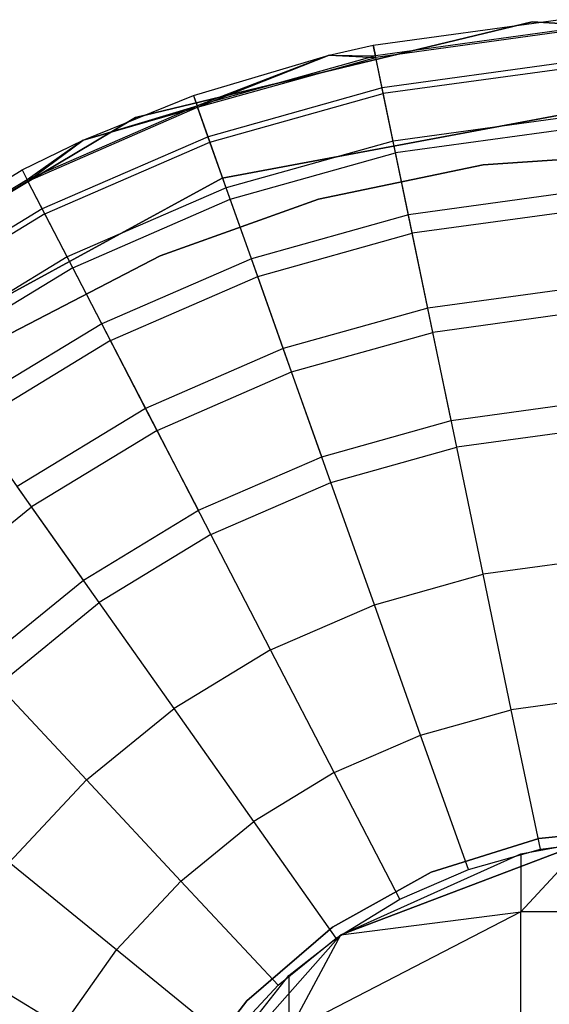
# Model space of a CAD drawing. Extents: x -28.1 to 0, y 0 to 28.1.
# Tile 195 of 215: x -14.302 to -14.111, y 27.794 to 28.148. Entities that reach past the tile are written whole.
import ezdxf

# ---------------------------------------------------------------- set-up
doc = ezdxf.new("R2010")
doc.units = 0
doc.header["$MEASUREMENT"] = 0
doc.layers.get('0').update_dxf_attribs({"color": 13, "linetype": 'CONTINUOUS'})

# ---------------------------------------------------------------- blocks, each defined once
blk = doc.blocks.new('ORTO_VIII_Z_ZAROWKA_OKAPO0')
at = {"color": 0}
for p, q in [((14.23563, 28.40027, 10.40345), (14.30217, 28.40941, 10.40345)), ((14.23563, 28.40027, 11.98237), (14.30217, 28.40941, 11.98237)), ((14.23563, 28.40027, 10.40345), (14.30217, 28.40941, 10.40345)), ((14.23563, 28.40027, 11.98237), (14.30217, 28.40941, 11.98237)), ((14.29275, 28.40868, 10.00781), (14.15016, 28.37422, 10.00781)), ((14.15016, 28.37422, 3.3149), (14.29275, 28.40868, 3.3149)), ((14.29275, 28.40868, 10.00781), (14.15016, 28.37422, 10.00781)), ((14.15016, 28.37422, 3.3149), (14.29275, 28.40868, 3.3149)), ((14.30244, 28.40548, 10.32419), (14.23643, 28.39641, 10.32419)), ((14.30244, 28.40548, 10.32419), (14.23643, 28.39641, 10.32419)), ((14.43916, 28.39957, 10.00781), (14.29275, 28.40868, 10.00781)), ((14.29275, 28.40868, 3.3149), (14.43916, 28.39957, 3.3149)), ((14.29275, 28.40868, 10.00781), (14.29275, 28.40868, 3.3149)), ((14.43916, 28.39957, 10.00781), (14.29275, 28.40868, 10.00781)), ((14.29275, 28.40868, 3.3149), (14.43916, 28.39957, 3.3149)), ((14.29275, 28.40868, 10.00781), (14.29275, 28.40868, 3.3149)), ((14.30248, 28.40494, 12.03365), (14.23654, 28.39587, 12.03365)), ((14.30248, 28.40494, 12.03365), (14.23654, 28.39587, 12.03365)), ((14.21973, 28.39669, 10.40345), (14.23563, 28.40027, 10.40345)), ((14.21973, 28.39669, 11.98237), (14.23563, 28.40027, 11.98237)), ((14.21973, 28.39669, 10.40345), (14.23563, 28.40027, 10.40345)), ((14.21973, 28.39669, 11.98237), (14.23563, 28.40027, 11.98237)), ((14.23563, 28.40027, 10.40345), (14.23643, 28.39641, 10.32419)), ((14.23563, 28.40027, 10.40345), (14.23643, 28.39641, 10.32419)), ((14.23563, 28.40027, 11.98237), (14.23563, 28.40027, 10.40345)), ((14.23563, 28.40027, 11.98237), (14.23563, 28.40027, 10.40345)), ((14.23654, 28.39587, 12.03365), (14.23563, 28.40027, 11.98237)), ((14.23654, 28.39587, 12.03365), (14.23563, 28.40027, 11.98237)), ((14.17095, 28.38215, 10.40345), (14.21973, 28.39669, 10.40345)), ((14.17095, 28.38215, 11.98237), (14.21973, 28.39669, 11.98237)), ((14.17095, 28.38215, 10.40345), (14.21973, 28.39669, 10.40345)), ((14.17095, 28.38215, 11.98237), (14.21973, 28.39669, 11.98237)), ((14.21973, 28.39669, 10.40345), (14.17227, 28.37843, 10.32419)), ((14.21973, 28.39669, 10.40345), (14.17227, 28.37843, 10.32419)), ((14.23643, 28.39641, 10.32419), (14.17227, 28.37843, 10.32419)), ((14.23643, 28.39641, 10.32419), (14.17227, 28.37843, 10.32419)), ((14.17246, 28.37792, 12.03365), (14.21973, 28.39669, 11.98237)), ((14.17246, 28.37792, 12.03365), (14.21973, 28.39669, 11.98237)), ((14.17246, 28.37792, 12.03365), (14.23654, 28.39587, 12.03365)), ((14.17246, 28.37792, 12.03365), (14.23654, 28.39587, 12.03365)), ((14.21973, 28.39669, 10.40345), (14.23643, 28.39641, 10.32419)), ((14.21973, 28.39669, 10.40345), (14.23643, 28.39641, 10.32419)), ((14.21973, 28.39669, 11.98237), (14.21973, 28.39669, 10.40345)), ((14.21973, 28.39669, 11.98237), (14.21973, 28.39669, 10.40345)), ((14.21973, 28.39669, 11.98237), (14.23654, 28.39587, 12.03365)), ((14.21973, 28.39669, 11.98237), (14.23654, 28.39587, 12.03365)), ((14.23883, 28.38488, 10.24572), (14.23643, 28.39641, 10.32419)), ((14.23883, 28.38488, 10.24572), (14.23643, 28.39641, 10.32419)), ((14.23925, 28.38283, 12.08336), (14.23654, 28.39587, 12.03365)), ((14.23925, 28.38283, 12.08336), (14.23654, 28.39587, 12.03365)), ((14.30325, 28.39373, 10.24572), (14.23883, 28.38488, 10.24572)), ((14.30325, 28.39373, 10.24572), (14.23883, 28.38488, 10.24572)), ((14.30339, 28.39165, 12.08336), (14.23925, 28.38283, 12.08336)), ((14.30339, 28.39165, 12.08336), (14.23925, 28.38283, 12.08336)), ((14.23883, 28.38488, 10.24572), (14.17622, 28.36733, 10.24572)), ((14.23883, 28.38488, 10.24572), (14.17622, 28.36733, 10.24572)), ((14.2428, 28.36578, 10.16879), (14.23883, 28.38488, 10.24572)), ((14.2428, 28.36578, 10.16879), (14.23883, 28.38488, 10.24572)), ((14.13132, 28.36609, 10.40345), (14.17095, 28.38215, 10.40345)), ((14.13132, 28.36609, 11.98237), (14.17095, 28.38215, 11.98237)), ((14.13132, 28.36609, 10.40345), (14.17095, 28.38215, 10.40345)), ((14.13132, 28.36609, 11.98237), (14.17095, 28.38215, 11.98237)), ((14.17095, 28.38215, 10.40345), (14.17227, 28.37843, 10.32419)), ((14.17095, 28.38215, 10.40345), (14.17227, 28.37843, 10.32419)), ((14.17095, 28.38215, 11.98237), (14.17095, 28.38215, 10.40345)), ((14.17095, 28.38215, 11.98237), (14.17095, 28.38215, 10.40345)), ((14.17095, 28.38215, 11.98237), (14.17246, 28.37792, 12.03365)), ((14.17095, 28.38215, 11.98237), (14.17246, 28.37792, 12.03365)), ((14.17692, 28.36537, 12.08336), (14.23925, 28.38283, 12.08336)), ((14.17692, 28.36537, 12.08336), (14.23925, 28.38283, 12.08336)), ((14.24368, 28.36153, 12.13001), (14.23925, 28.38283, 12.08336)), ((14.24368, 28.36153, 12.13001), (14.23925, 28.38283, 12.08336)), ((14.17227, 28.37843, 10.32419), (14.11116, 28.35189, 10.32419)), ((14.17227, 28.37843, 10.32419), (14.11116, 28.35189, 10.32419)), ((14.11141, 28.3514, 12.03365), (14.17246, 28.37792, 12.03365)), ((14.11141, 28.3514, 12.03365), (14.17246, 28.37792, 12.03365)), ((14.13132, 28.36609, 10.40345), (14.17227, 28.37843, 10.32419)), ((14.13132, 28.36609, 10.40345), (14.17227, 28.37843, 10.32419)), ((14.13132, 28.36609, 11.98237), (14.17246, 28.37792, 12.03365)), ((14.13132, 28.36609, 11.98237), (14.17246, 28.37792, 12.03365)), ((14.17622, 28.36733, 10.24572), (14.17227, 28.37843, 10.32419)), ((14.17622, 28.36733, 10.24572), (14.17227, 28.37843, 10.32419)), ((14.17692, 28.36537, 12.08336), (14.17246, 28.37792, 12.03365)), ((14.17692, 28.36537, 12.08336), (14.17246, 28.37792, 12.03365)), ((14.18135, 28.35241, 10.00781), (14.32302, 28.37889, 10.00781)), ((14.32302, 28.37889, 3.3149), (14.18135, 28.35241, 3.3149)), ((14.32302, 28.37889, 3.3149), (14.18135, 28.35241, 3.3149)), ((14.18135, 28.35241, 10.00781), (14.32302, 28.37889, 10.00781)), ((14.15016, 28.37422, 10.00781), (14.02406, 28.29926, 10.00781)), ((14.02406, 28.29926, 3.3149), (14.15016, 28.37422, 3.3149)), ((14.15016, 28.37422, 10.00781), (14.02406, 28.29926, 10.00781)), ((14.02406, 28.29926, 3.3149), (14.15016, 28.37422, 3.3149)), ((14.15016, 28.37422, 10.00781), (14.15016, 28.37422, 3.3149)), ((14.15016, 28.37422, 10.00781), (14.15016, 28.37422, 3.3149)), ((14.30458, 28.37427, 10.16879), (14.2428, 28.36578, 10.16879)), ((14.30458, 28.37427, 10.16879), (14.2428, 28.36578, 10.16879)), ((14.17622, 28.36733, 10.24572), (14.11658, 28.34143, 10.24572)), ((14.17622, 28.36733, 10.24572), (14.11658, 28.34143, 10.24572)), ((14.18275, 28.34895, 10.16879), (14.17622, 28.36733, 10.24572)), ((14.18275, 28.34895, 10.16879), (14.17622, 28.36733, 10.24572)), ((14.30487, 28.36995, 12.13001), (14.24368, 28.36153, 12.13001)), ((14.30487, 28.36995, 12.13001), (14.24368, 28.36153, 12.13001)), ((14.10935, 28.35538, 10.40345), (14.13132, 28.36609, 10.40345)), ((14.10935, 28.35538, 11.98237), (14.13132, 28.36609, 11.98237)), ((14.10935, 28.35538, 10.40345), (14.13132, 28.36609, 10.40345)), ((14.10935, 28.35538, 11.98237), (14.13132, 28.36609, 11.98237)), ((14.13132, 28.36609, 10.40345), (14.11116, 28.35189, 10.32419)), ((14.13132, 28.36609, 10.40345), (14.11116, 28.35189, 10.32419)), ((14.11141, 28.3514, 12.03365), (14.13132, 28.36609, 11.98237)), ((14.11141, 28.3514, 12.03365), (14.13132, 28.36609, 11.98237)), ((14.11754, 28.33957, 12.08336), (14.17692, 28.36537, 12.08336)), ((14.11754, 28.33957, 12.08336), (14.17692, 28.36537, 12.08336)), ((14.13132, 28.36609, 11.98237), (14.13132, 28.36609, 10.40345)), ((14.13132, 28.36609, 11.98237), (14.13132, 28.36609, 10.40345)), ((14.1842, 28.34487, 12.13001), (14.17692, 28.36537, 12.08336)), ((14.1842, 28.34487, 12.13001), (14.17692, 28.36537, 12.08336)), ((14.2428, 28.36578, 10.16879), (14.18275, 28.34895, 10.16879)), ((14.2428, 28.36578, 10.16879), (14.18275, 28.34895, 10.16879)), ((14.2483, 28.33931, 10.09418), (14.2428, 28.36578, 10.16879)), ((14.2483, 28.33931, 10.09418), (14.2428, 28.36578, 10.16879)), ((14.1842, 28.34487, 12.13001), (14.24368, 28.36153, 12.13001)), ((14.1842, 28.34487, 12.13001), (14.24368, 28.36153, 12.13001)), ((14.24968, 28.33263, 12.17217), (14.24368, 28.36153, 12.13001)), ((14.24968, 28.33263, 12.17217), (14.24368, 28.36153, 12.13001)), ((14.33548, 28.36135, 3.47238), (14.27517, 28.35718, 3.47238)), ((14.27517, 28.35718, 3.43301), (14.33548, 28.36135, 3.43301)), ((14.33548, 28.36135, 3.47238), (14.27517, 28.35718, 3.47238)), ((14.27517, 28.35718, 3.43301), (14.33548, 28.36135, 3.43301)), ((14.27517, 28.35718, 3.47238), (14.21599, 28.34485, 3.47238)), ((14.21599, 28.34485, 3.43301), (14.27517, 28.35718, 3.43301)), ((14.27517, 28.35718, 3.47238), (14.21599, 28.34485, 3.47238)), ((14.21599, 28.34485, 3.43301), (14.27517, 28.35718, 3.43301)), ((14.27517, 28.35718, 3.47238), (14.27517, 28.35718, 3.43301)), ((14.27517, 28.35718, 3.47238), (14.27517, 28.35718, 3.43301)), ((14.05196, 28.32049, 10.40345), (14.10935, 28.35538, 10.40345)), ((14.05196, 28.32049, 11.98237), (14.10935, 28.35538, 11.98237)), ((14.05196, 28.32049, 10.40345), (14.10935, 28.35538, 10.40345)), ((14.05196, 28.32049, 11.98237), (14.10935, 28.35538, 11.98237)), ((14.0548, 28.28346, 10.00781), (14.18135, 28.35241, 10.00781)), ((14.18135, 28.35241, 3.3149), (14.0548, 28.28346, 3.3149)), ((14.18135, 28.35241, 3.3149), (14.0548, 28.28346, 3.3149)), ((14.0548, 28.28346, 10.00781), (14.18135, 28.35241, 10.00781)), ((14.10935, 28.35538, 10.40345), (14.11116, 28.35189, 10.32419)), ((14.10935, 28.35538, 10.40345), (14.11116, 28.35189, 10.32419)), ((14.10935, 28.35538, 11.98237), (14.10935, 28.35538, 10.40345)), ((14.10935, 28.35538, 11.98237), (14.10935, 28.35538, 10.40345)), ((14.10935, 28.35538, 11.98237), (14.11141, 28.3514, 12.03365)), ((14.10935, 28.35538, 11.98237), (14.11141, 28.3514, 12.03365)), ((14.18135, 28.35241, 3.3149), (14.18135, 28.35241, 10.00781)), ((14.18135, 28.35241, 3.3149), (14.18135, 28.35241, 10.00781)), ((14.11116, 28.35189, 10.32419), (14.05423, 28.31727, 10.32419)), ((14.11116, 28.35189, 10.32419), (14.05423, 28.31727, 10.32419)), ((14.11141, 28.3514, 12.03365), (14.05454, 28.31682, 12.03365)), ((14.11141, 28.3514, 12.03365), (14.05454, 28.31682, 12.03365)), ((14.11658, 28.34143, 10.24572), (14.11116, 28.35189, 10.32419)), ((14.11658, 28.34143, 10.24572), (14.11116, 28.35189, 10.32419)), ((14.11754, 28.33957, 12.08336), (14.11141, 28.3514, 12.03365)), ((14.11754, 28.33957, 12.08336), (14.11141, 28.3514, 12.03365)), ((14.18275, 28.34895, 10.16879), (14.12555, 28.32411, 10.16879)), ((14.18275, 28.34895, 10.16879), (14.12555, 28.32411, 10.16879)), ((14.1918, 28.32348, 10.09418), (14.18275, 28.34895, 10.16879)), ((14.1918, 28.32348, 10.09418), (14.18275, 28.34895, 10.16879)), ((14.30642, 28.3473, 10.09418), (14.2483, 28.33931, 10.09418)), ((14.30642, 28.3473, 10.09418), (14.2483, 28.33931, 10.09418)), ((14.12755, 28.32026, 12.13001), (14.1842, 28.34487, 12.13001)), ((14.12755, 28.32026, 12.13001), (14.1842, 28.34487, 12.13001)), ((14.21599, 28.34485, 3.47238), (14.15904, 28.32457, 3.47238)), ((14.15904, 28.32457, 3.43301), (14.21599, 28.34485, 3.43301)), ((14.21599, 28.34485, 3.47238), (14.15904, 28.32457, 3.47238)), ((14.15904, 28.32457, 3.43301), (14.21599, 28.34485, 3.43301)), ((14.19409, 28.31705, 12.17217), (14.1842, 28.34487, 12.13001)), ((14.19409, 28.31705, 12.17217), (14.1842, 28.34487, 12.13001)), ((14.21599, 28.34485, 3.47238), (14.21599, 28.34485, 3.43301)), ((14.21599, 28.34485, 3.47238), (14.21599, 28.34485, 3.43301)), ((14.11658, 28.34143, 10.24572), (14.06102, 28.30764, 10.24572)), ((14.11658, 28.34143, 10.24572), (14.06102, 28.30764, 10.24572)), ((14.11754, 28.33957, 12.08336), (14.06223, 28.30594, 12.08336)), ((14.11754, 28.33957, 12.08336), (14.06223, 28.30594, 12.08336)), ((14.12555, 28.32411, 10.16879), (14.11658, 28.34143, 10.24572)), ((14.12555, 28.32411, 10.16879), (14.11658, 28.34143, 10.24572)), ((14.12755, 28.32026, 12.13001), (14.11754, 28.33957, 12.08336)), ((14.12755, 28.32026, 12.13001), (14.11754, 28.33957, 12.08336)), ((14.2483, 28.33931, 10.09418), (14.1918, 28.32348, 10.09418)), ((14.2483, 28.33931, 10.09418), (14.1918, 28.32348, 10.09418)), ((14.25528, 28.30572, 10.02262), (14.2483, 28.33931, 10.09418)), ((14.25528, 28.30572, 10.02262), (14.2483, 28.33931, 10.09418)), ((14.30689, 28.34049, 12.17217), (14.24968, 28.33263, 12.17217)), ((14.30689, 28.34049, 12.17217), (14.24968, 28.33263, 12.17217)), ((14.19409, 28.31705, 12.17217), (14.24968, 28.33263, 12.17217)), ((14.19409, 28.31705, 12.17217), (14.24968, 28.33263, 12.17217)), ((14.25709, 28.297, 12.20857), (14.24968, 28.33263, 12.17217)), ((14.25709, 28.297, 12.20857), (14.24968, 28.33263, 12.17217)), ((14.12555, 28.32411, 10.16879), (14.07227, 28.29171, 10.16879)), ((14.12555, 28.32411, 10.16879), (14.07227, 28.29171, 10.16879)), ((14.15904, 28.32457, 3.47238), (14.10539, 28.29672, 3.47238)), ((14.10539, 28.29672, 3.43301), (14.15904, 28.32457, 3.43301)), ((14.15904, 28.32457, 3.47238), (14.10539, 28.29672, 3.47238)), ((14.10539, 28.29672, 3.43301), (14.15904, 28.32457, 3.43301)), ((14.13799, 28.3001, 10.09418), (14.12555, 28.32411, 10.16879)), ((14.13799, 28.3001, 10.09418), (14.12555, 28.32411, 10.16879)), ((14.15904, 28.32457, 3.47238), (14.15904, 28.32457, 3.43301)), ((14.15904, 28.32457, 3.47238), (14.15904, 28.32457, 3.43301)), ((14.1918, 28.32348, 10.09418), (14.13799, 28.3001, 10.09418)), ((14.1918, 28.32348, 10.09418), (14.13799, 28.3001, 10.09418)), ((14.20329, 28.29115, 10.02262), (14.1918, 28.32348, 10.09418)), ((14.20329, 28.29115, 10.02262), (14.1918, 28.32348, 10.09418)), ((14.12755, 28.32026, 12.13001), (14.07477, 28.28817, 12.13001)), ((14.12755, 28.32026, 12.13001), (14.07477, 28.28817, 12.13001)), ((14.14113, 28.29405, 12.17217), (14.12755, 28.32026, 12.13001)), ((14.14113, 28.29405, 12.17217), (14.12755, 28.32026, 12.13001)), ((14.14113, 28.29405, 12.17217), (14.19409, 28.31705, 12.17217)), ((14.14113, 28.29405, 12.17217), (14.19409, 28.31705, 12.17217)), ((14.20628, 28.28276, 12.20857), (14.19409, 28.31705, 12.17217)), ((14.20628, 28.28276, 12.20857), (14.19409, 28.31705, 12.17217)), ((14.30876, 28.31307, 10.02262), (14.25528, 28.30572, 10.02262)), ((14.30876, 28.31307, 10.02262), (14.25528, 28.30572, 10.02262)), ((14.25528, 28.30572, 10.02262), (14.20329, 28.29115, 10.02262)), ((14.25528, 28.30572, 10.02262), (14.20329, 28.29115, 10.02262)), ((14.26366, 28.26535, 9.95481), (14.25528, 28.30572, 10.02262)), ((14.26366, 28.26535, 9.95481), (14.25528, 28.30572, 10.02262)), ((14.30937, 28.30418, 12.20857), (14.25709, 28.297, 12.20857)), ((14.30937, 28.30418, 12.20857), (14.25709, 28.297, 12.20857)), ((14.13799, 28.3001, 10.09418), (14.08786, 28.26962, 10.09418)), ((14.13799, 28.3001, 10.09418), (14.08786, 28.26962, 10.09418)), ((14.15377, 28.26965, 10.02262), (14.13799, 28.3001, 10.09418)), ((14.15377, 28.26965, 10.02262), (14.13799, 28.3001, 10.09418)), ((14.20628, 28.28276, 12.20857), (14.25709, 28.297, 12.20857)), ((14.20628, 28.28276, 12.20857), (14.25709, 28.297, 12.20857)), ((14.26567, 28.25572, 12.23809), (14.25709, 28.297, 12.20857)), ((14.26567, 28.25572, 12.23809), (14.25709, 28.297, 12.20857)), ((14.14113, 28.29405, 12.17217), (14.09179, 28.26405, 12.17217)), ((14.14113, 28.29405, 12.17217), (14.09179, 28.26405, 12.17217)), ((14.15787, 28.26173, 12.20857), (14.14113, 28.29405, 12.17217)), ((14.15787, 28.26173, 12.20857), (14.14113, 28.29405, 12.17217)), ((14.20329, 28.29115, 10.02262), (14.15377, 28.26965, 10.02262)), ((14.20329, 28.29115, 10.02262), (14.15377, 28.26965, 10.02262)), ((14.2171, 28.2523, 9.95481), (14.20329, 28.29115, 10.02262)), ((14.2171, 28.2523, 9.95481), (14.20329, 28.29115, 10.02262)), ((14.15787, 28.26173, 12.20857), (14.20628, 28.28276, 12.20857)), ((14.15787, 28.26173, 12.20857), (14.20628, 28.28276, 12.20857)), ((14.22039, 28.24303, 12.23809), (14.20628, 28.28276, 12.20857)), ((14.22039, 28.24303, 12.23809), (14.20628, 28.28276, 12.20857)), ((14.26366, 28.26535, 9.95481), (14.31158, 28.27194, 9.95481)), ((14.26366, 28.26535, 9.95481), (14.31158, 28.27194, 9.95481)), ((14.15377, 28.26965, 10.02262), (14.10764, 28.24159, 10.02262)), ((14.15377, 28.26965, 10.02262), (14.10764, 28.24159, 10.02262)), ((14.17274, 28.23304, 9.95481), (14.15377, 28.26965, 10.02262)), ((14.17274, 28.23304, 9.95481), (14.15377, 28.26965, 10.02262)), ((14.11278, 28.23432, 12.20857), (14.09179, 28.26405, 12.17217)), ((14.11278, 28.23432, 12.20857), (14.09179, 28.26405, 12.17217)), ((14.2171, 28.2523, 9.95481), (14.26366, 28.26535, 9.95481)), ((14.2171, 28.2523, 9.95481), (14.26366, 28.26535, 9.95481)), ((14.15787, 28.26173, 12.20857), (14.11278, 28.23432, 12.20857)), ((14.15787, 28.26173, 12.20857), (14.11278, 28.23432, 12.20857)), ((14.17727, 28.2243, 12.23809), (14.15787, 28.26173, 12.20857)), ((14.17727, 28.2243, 12.23809), (14.15787, 28.26173, 12.20857)), ((14.31225, 28.26212, 12.23809), (14.26567, 28.25572, 12.23809)), ((14.31225, 28.26212, 12.23809), (14.26567, 28.25572, 12.23809)), ((14.22039, 28.24303, 12.23809), (14.26567, 28.25572, 12.23809)), ((14.22039, 28.24303, 12.23809), (14.26567, 28.25572, 12.23809)), ((14.27516, 28.21004, 12.25984), (14.26567, 28.25572, 12.23809)), ((14.27516, 28.21004, 12.25984), (14.26567, 28.25572, 12.23809)), ((14.17274, 28.23304, 9.95481), (14.2171, 28.2523, 9.95481)), ((14.17274, 28.23304, 9.95481), (14.2171, 28.2523, 9.95481)), ((14.17727, 28.2243, 12.23809), (14.22039, 28.24303, 12.23809)), ((14.17727, 28.2243, 12.23809), (14.22039, 28.24303, 12.23809)), ((14.23602, 28.19908, 12.25984), (14.22039, 28.24303, 12.23809)), ((14.23602, 28.19908, 12.25984), (14.22039, 28.24303, 12.23809)), ((14.13142, 28.20791, 9.95481), (14.10764, 28.24159, 10.02262)), ((14.13142, 28.20791, 9.95481), (14.10764, 28.24159, 10.02262)), ((14.07185, 28.20101, 12.20857), (14.11278, 28.23432, 12.20857)), ((14.07185, 28.20101, 12.20857), (14.11278, 28.23432, 12.20857)), ((14.1371, 28.19987, 12.23809), (14.11278, 28.23432, 12.20857)), ((14.1371, 28.19987, 12.23809), (14.11278, 28.23432, 12.20857)), ((14.13142, 28.20791, 9.95481), (14.17274, 28.23304, 9.95481)), ((14.13142, 28.20791, 9.95481), (14.17274, 28.23304, 9.95481)), ((14.17727, 28.2243, 12.23809), (14.1371, 28.19987, 12.23809)), ((14.17727, 28.2243, 12.23809), (14.1371, 28.19987, 12.23809)), ((14.19873, 28.18288, 12.25984), (14.17727, 28.2243, 12.23809)), ((14.19873, 28.18288, 12.25984), (14.17727, 28.2243, 12.23809)), ((14.31543, 28.21558, 12.25984), (14.27516, 28.21004, 12.25984)), ((14.31543, 28.21558, 12.25984), (14.27516, 28.21004, 12.25984)), ((14.09391, 28.17739, 9.95481), (14.13142, 28.20791, 9.95481)), ((14.09391, 28.17739, 9.95481), (14.13142, 28.20791, 9.95481)), ((14.23602, 28.19908, 12.25984), (14.27516, 28.21004, 12.25984)), ((14.23602, 28.19908, 12.25984), (14.27516, 28.21004, 12.25984)), ((14.28527, 28.16137, 12.27316), (14.27516, 28.21004, 12.25984)), ((14.28527, 28.16137, 12.27316), (14.27516, 28.21004, 12.25984)), ((14.10062, 28.1702, 12.23809), (14.1371, 28.19987, 12.23809)), ((14.10062, 28.1702, 12.23809), (14.1371, 28.19987, 12.23809)), ((14.164, 28.16176, 12.25984), (14.1371, 28.19987, 12.23809)), ((14.164, 28.16176, 12.25984), (14.1371, 28.19987, 12.23809)), ((14.19873, 28.18288, 12.25984), (14.23602, 28.19908, 12.25984)), ((14.19873, 28.18288, 12.25984), (14.23602, 28.19908, 12.25984)), ((14.25266, 28.15223, 12.27316), (14.23602, 28.19908, 12.25984)), ((14.25266, 28.15223, 12.27316), (14.23602, 28.19908, 12.25984)), ((14.19873, 28.18288, 12.25984), (14.164, 28.16176, 12.25984)), ((14.19873, 28.18288, 12.25984), (14.164, 28.16176, 12.25984)), ((14.2216, 28.13874, 12.27316), (14.19873, 28.18288, 12.25984)), ((14.2216, 28.13874, 12.27316), (14.19873, 28.18288, 12.25984)), ((14.13246, 28.13611, 12.25984), (14.10062, 28.1702, 12.23809)), ((14.13246, 28.13611, 12.25984), (14.10062, 28.1702, 12.23809)), ((14.31882, 28.16598, 12.27316), (14.28527, 28.16137, 12.27316)), ((14.31882, 28.16598, 12.27316), (14.28527, 28.16137, 12.27316)), ((14.13246, 28.13611, 12.25984), (14.164, 28.16176, 12.25984)), ((14.13246, 28.13611, 12.25984), (14.164, 28.16176, 12.25984)), ((14.19267, 28.12114, 12.27316), (14.164, 28.16176, 12.25984)), ((14.19267, 28.12114, 12.27316), (14.164, 28.16176, 12.25984)), ((14.25266, 28.15223, 12.27316), (14.28527, 28.16137, 12.27316)), ((14.25266, 28.15223, 12.27316), (14.28527, 28.16137, 12.27316)), ((14.29571, 28.11117, 12.27765), (14.28527, 28.16137, 12.27316)), ((14.29571, 28.11117, 12.27765), (14.28527, 28.16137, 12.27316)), ((14.2216, 28.13874, 12.27316), (14.25266, 28.15223, 12.27316)), ((14.2216, 28.13874, 12.27316), (14.25266, 28.15223, 12.27316)), ((14.26983, 28.10392, 12.27765), (14.25266, 28.15223, 12.27316)), ((14.26983, 28.10392, 12.27765), (14.25266, 28.15223, 12.27316)), ((14.2216, 28.13874, 12.27316), (14.19267, 28.12114, 12.27316)), ((14.2216, 28.13874, 12.27316), (14.19267, 28.12114, 12.27316)), ((14.24519, 28.09321, 12.27765), (14.2216, 28.13874, 12.27316)), ((14.24519, 28.09321, 12.27765), (14.2216, 28.13874, 12.27316)), ((14.10472, 28.1064, 12.25984), (14.13246, 28.13611, 12.25984)), ((14.10472, 28.1064, 12.25984), (14.13246, 28.13611, 12.25984)), ((14.1664, 28.09977, 12.27316), (14.13246, 28.13611, 12.25984)), ((14.1664, 28.09977, 12.27316), (14.13246, 28.13611, 12.25984)), ((14.1664, 28.09977, 12.27316), (14.19267, 28.12114, 12.27316)), ((14.1664, 28.09977, 12.27316), (14.19267, 28.12114, 12.27316)), ((14.22224, 28.07925, 12.27765), (14.19267, 28.12114, 12.27316)), ((14.22224, 28.07925, 12.27765), (14.19267, 28.12114, 12.27316)), ((14.29521, 28.11509, 3.47238), (14.33563, 28.11922, 3.47238)), ((14.33563, 28.11922, 3.43301), (14.29521, 28.11509, 3.43301)), ((14.33563, 28.11922, 3.43301), (14.29521, 28.11509, 3.43301)), ((14.29521, 28.11509, 3.47238), (14.33563, 28.11922, 3.47238)), ((14.31203, 28.11385, 7.64954), (14.22393, 28.08044, 7.64954)), ((14.22393, 28.08044, 7.64954), (14.31203, 28.11385, 2.13773)), ((14.22393, 28.08044, 7.64954), (14.31203, 28.11385, 2.13773)), ((14.31203, 28.11385, 7.64954), (14.22393, 28.08044, 7.64954)), ((14.25646, 28.1029, 3.47238), (14.29521, 28.11509, 3.47238)), ((14.29521, 28.11509, 3.43301), (14.25646, 28.1029, 3.43301)), ((14.29521, 28.11509, 3.43301), (14.25646, 28.1029, 3.43301)), ((14.25646, 28.1029, 3.47238), (14.29521, 28.11509, 3.47238)), ((14.28865, 28.08872, 1.89944), (14.31203, 28.11385, 2.13773)), ((14.28865, 28.10956, 2.13773), (14.31203, 28.11385, 2.13773)), ((14.28865, 28.08872, 1.89944), (14.31203, 28.11385, 2.13773)), ((14.28865, 28.10956, 2.13773), (14.31203, 28.11385, 2.13773)), ((14.29521, 28.11509, 3.43301), (14.29521, 28.11509, 3.47238)), ((14.29521, 28.11509, 3.43301), (14.29521, 28.11509, 3.47238)), ((14.29571, 28.11117, 12.27765), (14.32232, 28.11482, 12.27765)), ((14.29571, 28.11117, 12.27765), (14.32232, 28.11482, 12.27765)), ((14.22393, 28.08044, 2.13773), (14.28865, 28.10956, 2.13773)), ((14.22393, 28.08044, 7.64954), (14.28865, 28.10956, 2.13773)), ((14.22393, 28.08044, 2.13773), (14.28865, 28.10956, 2.13773)), ((14.22393, 28.08044, 7.64954), (14.28865, 28.10956, 2.13773)), ((14.26983, 28.10392, 12.27765), (14.29571, 28.11117, 12.27765)), ((14.26983, 28.10392, 12.27765), (14.29571, 28.11117, 12.27765)), ((14.28865, 28.10956, 2.13773), (14.28865, 28.08872, 1.89944)), ((14.28865, 28.10956, 2.13773), (14.28865, 28.08872, 1.89944)), ((14.14328, 28.07502, 12.27316), (14.10472, 28.1064, 12.25984)), ((14.14328, 28.07502, 12.27316), (14.10472, 28.1064, 12.25984)), ((14.22095, 28.08316, 3.47238), (14.25646, 28.1029, 3.47238)), ((14.25646, 28.1029, 3.43301), (14.22095, 28.08316, 3.43301)), ((14.25646, 28.1029, 3.43301), (14.22095, 28.08316, 3.43301)), ((14.22095, 28.08316, 3.47238), (14.25646, 28.1029, 3.47238)), ((14.24519, 28.09321, 12.27765), (14.26983, 28.10392, 12.27765)), ((14.24519, 28.09321, 12.27765), (14.26983, 28.10392, 12.27765)), ((14.25646, 28.1029, 3.43301), (14.25646, 28.1029, 3.47238)), ((14.25646, 28.1029, 3.43301), (14.25646, 28.1029, 3.47238)), ((14.14328, 28.07502, 12.27316), (14.1664, 28.09977, 12.27316)), ((14.14328, 28.07502, 12.27316), (14.1664, 28.09977, 12.27316)), ((14.20139, 28.0623, 12.27765), (14.1664, 28.09977, 12.27316)), ((14.20139, 28.0623, 12.27765), (14.1664, 28.09977, 12.27316)), ((14.22224, 28.07925, 12.27765), (14.24519, 28.09321, 12.27765)), ((14.22224, 28.07925, 12.27765), (14.24519, 28.09321, 12.27765)), ((14.28865, 28.08872, 1.89944), (14.20522, 28.0456, 1.90705)), ((14.28865, 28.08872, 1.89944), (14.20522, 28.0456, 1.90705)), ((14.22393, 28.08044, 2.13773), (14.28865, 28.08872, 1.89944)), ((14.22393, 28.08044, 2.13773), (14.28865, 28.08872, 1.89944)), ((14.38286, 28.08872, 1.89944), (14.28865, 28.08872, 1.89944)), ((14.28865, 28.02681, 1.6684), (14.28865, 28.08872, 1.89944)), ((14.38286, 28.08872, 1.89944), (14.28865, 28.08872, 1.89944)), ((14.28865, 28.02681, 1.6684), (14.28865, 28.08872, 1.89944)), ((14.22393, 28.08044, 7.64954), (14.16145, 28.00992, 7.64954)), ((14.16145, 28.00992, 7.64954), (14.22393, 28.08044, 2.13773)), ((14.16145, 28.00992, 7.64954), (14.22393, 28.08044, 2.13773)), ((14.22393, 28.08044, 7.64954), (14.16145, 28.00992, 7.64954)), ((14.19014, 28.05668, 3.47238), (14.22095, 28.08316, 3.47238)), ((14.22095, 28.08316, 3.43301), (14.19014, 28.05668, 3.43301)), ((14.22095, 28.08316, 3.43301), (14.19014, 28.05668, 3.43301)), ((14.19014, 28.05668, 3.47238), (14.22095, 28.08316, 3.47238)), ((14.20522, 28.0456, 1.90705), (14.22393, 28.08044, 2.13773)), ((14.20522, 28.06578, 2.13773), (14.22393, 28.08044, 2.13773)), ((14.20522, 28.0456, 1.90705), (14.22393, 28.08044, 2.13773)), ((14.20522, 28.06578, 2.13773), (14.22393, 28.08044, 2.13773)), ((14.22095, 28.08316, 3.43301), (14.22095, 28.08316, 3.47238)), ((14.22095, 28.08316, 3.43301), (14.22095, 28.08316, 3.47238)), ((14.22393, 28.08044, 7.64954), (14.22393, 28.08044, 2.13773)), ((14.22393, 28.08044, 7.64954), (14.22393, 28.08044, 2.13773)), ((14.20139, 28.0623, 12.27765), (14.22224, 28.07925, 12.27765)), ((14.20139, 28.0623, 12.27765), (14.22224, 28.07925, 12.27765)), ((14.12375, 28.04736, 12.27316), (14.08128, 28.07319, 12.25984)), ((14.12375, 28.04736, 12.27316), (14.08128, 28.07319, 12.25984)), ((14.12375, 28.04736, 12.27316), (14.14328, 28.07502, 12.27316)), ((14.12375, 28.04736, 12.27316), (14.14328, 28.07502, 12.27316)), ((14.18306, 28.04266, 12.27765), (14.14328, 28.07502, 12.27316)), ((14.18306, 28.04266, 12.27765), (14.14328, 28.07502, 12.27316)), ((14.16145, 28.00992, 2.13773), (14.20522, 28.06578, 2.13773)), ((14.16145, 28.00992, 7.64954), (14.20522, 28.06578, 2.13773)), ((14.16145, 28.00992, 2.13773), (14.20522, 28.06578, 2.13773)), ((14.16145, 28.00992, 7.64954), (14.20522, 28.06578, 2.13773)), ((14.20522, 28.06578, 2.13773), (14.20522, 28.0456, 1.90705)), ((14.20522, 28.06578, 2.13773), (14.20522, 28.0456, 1.90705)), ((14.18306, 28.04266, 12.27765), (14.20139, 28.0623, 12.27765)), ((14.18306, 28.04266, 12.27765), (14.20139, 28.0623, 12.27765)), ((14.16529, 28.02453, 3.47238), (14.19014, 28.05668, 3.47238)), ((14.19014, 28.05668, 3.43301), (14.16529, 28.02453, 3.43301)), ((14.19014, 28.05668, 3.43301), (14.16529, 28.02453, 3.43301)), ((14.16529, 28.02453, 3.47238), (14.19014, 28.05668, 3.47238)), ((14.19014, 28.05668, 3.43301), (14.19014, 28.05668, 3.47238)), ((14.19014, 28.05668, 3.43301), (14.19014, 28.05668, 3.47238))]:
    blk.add_line(p, q, dxfattribs=at)

msp = doc.modelspace()

# ---------------------------------------------------------------- block references
at = {"color": 0}
msp.add_blockref('ORTO_VIII_Z_ZAROWKA_OKAPO0', (-28.41, -0.26151, -0.64167), dxfattribs=at)

doc.saveas('drawing.dxf')
